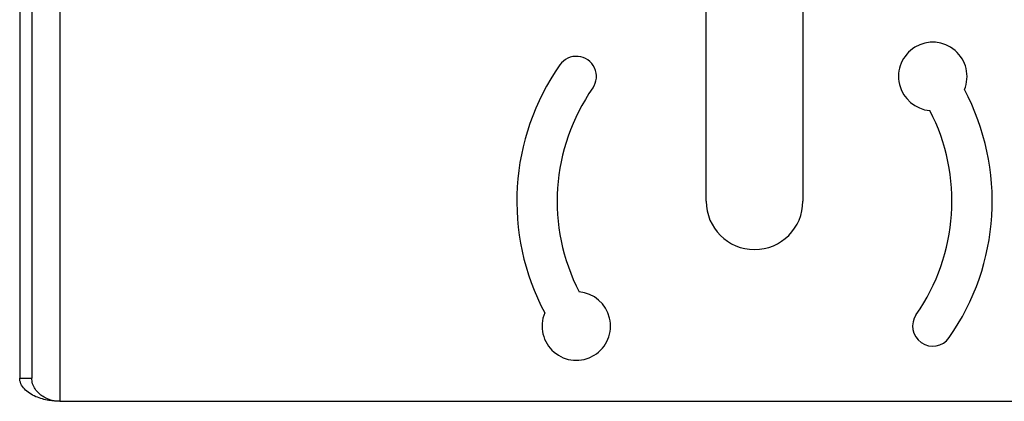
# Model space of a CAD drawing. Header units: millimetres. Extents: x -103 to 103, y 0 to 140.
# Tile 1 of 18: x -91 to 31, y 0 to 47. Entities that reach past the tile are written whole.
import ezdxf

# ---------------------------------------------------------------- set-up
doc = ezdxf.new("R2010")
doc.units = ezdxf.units.MM

msp = doc.modelspace()

# ---------------------------------------------------------------- linework, layer by layer
at = {"color": 7, "linetype": 'Continuous', "lineweight": 25}
for p, q in [((-91.2, 95.4), (-91.2, 2.89)), ((-89.7, 95.4), (-89.7, 2.89)), ((-86.2, 49.65), (-86.2, 0)), ((-6, 24.83), (-6, 49.65)), ((6, 49.65), (6, 24.83)), ((-91.2, 2.89), (-89.7, 2.89)), ((-86.2, 0), (86.2, 0))]:
    msp.add_line(p, q, dxfattribs=at)
for centre, radius, start, end in [((22.12, 40.31), 4.25, 337.4637, 265.2301), ((-22.12, 40.31), 2.5, 325, 145), ((0, 24.83), 29.5, 145, 208.0182), ((0, 24.83), 24.5, 145, 207.3378), ((0, 24.83), 29.5, 325, 28.0182), ((0, 24.83), 24.5, 325, 27.3378), ((0, 24.83), 6, 180, 0), ((-22.12, 9.34), 4.25, 157.4637, 85.2301), ((22.12, 9.34), 2.5, 145, 325)]:
    msp.add_arc(centre, radius, start, end, dxfattribs=at)
for points, knots in [([(-86.2, 0), (-86.62, 0), (-87.09, 0.03), (-87.86, 0.16), (-88.12, 0.22), (-88.66, 0.37), (-88.93, 0.46), (-89.47, 0.69), (-89.73, 0.83), (-90.21, 1.15), (-90.43, 1.33), (-90.8, 1.73), (-90.95, 1.95), (-91.15, 2.41), (-91.2, 2.65), (-91.2, 2.89)], [0, 0, 0, 0, 0.25, 0.25, 0.375, 0.375, 0.5, 0.5, 0.625, 0.625, 0.75, 0.75, 0.875, 0.875, 1, 1, 1, 1]), ([(-86.2, 0), (-86.49, 0), (-86.82, 0.03), (-87.54, 0.2), (-87.93, 0.35), (-88.49, 0.69), (-88.67, 0.83), (-89.01, 1.15), (-89.16, 1.33), (-89.42, 1.73), (-89.52, 1.95), (-89.66, 2.41), (-89.7, 2.65), (-89.7, 2.89)], [0, 0, 0, 0, 0.25, 0.25, 0.5, 0.5, 0.625, 0.625, 0.75, 0.75, 0.875, 0.875, 1, 1, 1, 1])]:
    msp.add_open_spline(points, degree=3, knots=knots, dxfattribs=at)

doc.saveas('drawing.dxf')
